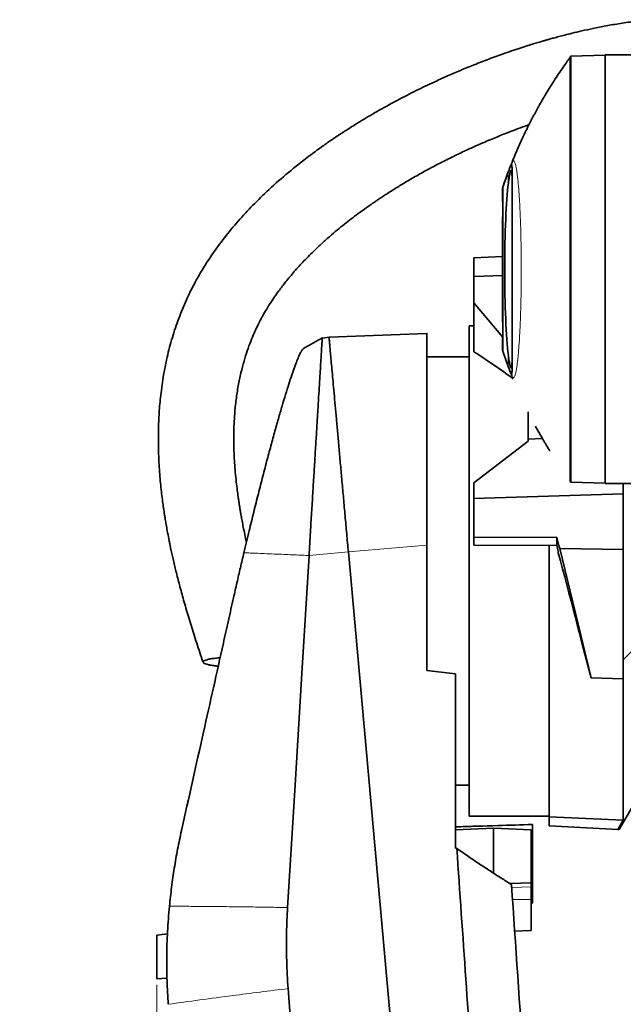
# Model space of a CAD drawing. Header units: millimetres. Extents: x 0 to 11920, y 0 to 8400.
# Tile 40 of 65: x 6801 to 7201, y 3617 to 4270. Entities that reach past the tile are written whole.
import ezdxf

# ---------------------------------------------------------------- set-up
doc = ezdxf.new("R2010")
doc.units = ezdxf.units.MM
doc.header["$LTSCALE"] = 20
doc.styles.add('SLDTEXTSTYLE0', font='TXT', dxfattribs={"width": 0.605})
doc.dimstyles.new('SLDDIMSTYLE0', dxfattribs={"dimtxt": 70, "dimasz": 70, "dimexe": 0, "dimexo": 0.0625, "dimgap": 17.5, "dimtad": 1, "dimdec": 1, "dimrnd": 1e-09, "dimzin": 12, "dimdsep": 46, "dimtxsty": 'SLDTEXTSTYLE0', "dimsah": 1, "dimcen": 0.09, "dimadec": 0, "dimazin": 3, "dimtfac": 1, "dimtofl": 0, "dimtmove": 0, "dimatfit": 3, "dimfxl": 1, "dimfrac": 2, "dimtolj": 1, "dimtzin": 12, "dimarcsym": 0})

# ---------------------------------------------------------------- blocks, each defined once
blk = doc.blocks.new('_D_14')
at = {"color": 7, "linetype": 'Continuous', "lineweight": 0}
for p, q in [((6891.75, 3630.17), (6891.75, 1682.35)), ((7329.75, 1752.53), (7329.75, 1682.35)), ((6891.75, 1712.35), (5922.91, 1712.35)), ((6891.75, 1712.35), (7329.75, 1712.35))]:
    blk.add_line(p, q, dxfattribs=at)
at = {"color": 7, "linetype": 'Continuous', "lineweight": 18}
for points in [[(6891.75, 1712.35), (6961.75, 1702.35), (6961.75, 1722.35)], [(7329.75, 1712.35), (7259.75, 1722.35), (7259.75, 1702.35)]]:
    blk.add_solid(points, dxfattribs=at)
at = {"color": 7, "linetype": 'Continuous', "lineweight": 18, "char_height": 70, "attachment_point": 1, "style": 'SLDTEXTSTYLE0'}
for s, insert in [('(2x M8 Through)', (6109.58, 1802.58)), ('438', (5922.91, 1802.58))]:
    blk.add_mtext(s, dxfattribs=dict(at, insert=insert))

msp = doc.modelspace()

# ---------------------------------------------------------------- linework, layer by layer
at = {"color": 8, "linetype": 'Continuous', "lineweight": 18}
for p, q in [((7166.14, 4245.55), (7165.39, 4244.52)), ((7165.39, 4244.52), (7165.39, 4244.52)), ((7124.67, 4161.35), (7124.67, 4168.99)), ((7121.27, 4159.49), (7121.27, 4049.39)), ((7124.67, 4039.89), (7124.67, 4047.54)), ((7165.4, 3964.36), (7166.15, 3963.34)), ((7165.4, 3964.36), (7165.4, 3964.36)), ((6992.55, 3914.62), (7018.62, 3917.08)), ((7018.62, 3917.08), (7070.75, 3921.53)), ((7139.75, 3694.99), (7126.91, 3694.57)), ((7139.75, 3686.68), (7127.46, 3686.61)), ((6891.75, 3634.17), (6898.41, 3634.42))]:
    msp.add_line(p, q, dxfattribs=at)
at = {"color": 7, "linetype": 'Continuous', "lineweight": 35}
for p, q in [((7166.13, 4245.56), (7166.12, 4245.55)), ((7166.14, 4245.55), (7188.75, 4246.34)), ((7166.14, 4245.55), (7166.14, 4245.55)), ((7188.75, 4246.44), (7225.77, 4246.44)), ((7188.75, 3962.44), (7188.75, 4246.44)), ((7121.27, 4159.49), (7124.67, 4168.99)), ((7120.75, 4156.11), (7120.75, 4157.96)), ((7120.75, 4076.11), (7120.75, 4132.78)), ((7101.75, 4112.04), (7120.75, 4112.94)), ((7101.75, 4099.51), (7101.75, 4112.04)), ((7120.75, 4100.14), (7101.75, 4099.51)), ((7101.75, 4099.51), (7101.75, 4082.07)), ((7101.75, 4082.07), (7120.75, 4059.55)), ((7101.75, 4082.07), (7101.75, 4049.69)), ((7101.75, 4066.94), (7098.75, 4066.94)), ((7098.75, 3741.94), (7098.75, 4066.94)), ((7005.83, 4059.44), (7001.29, 4058.79)), ((7070.75, 4061.86), (7005.83, 4059.44)), ((7098.75, 4046.44), (7070.75, 4046.44)), ((7120.75, 4050.92), (7120.75, 4052.78)), ((7120.76, 4050.9), (7120.88, 4050.52)), ((7121.23, 4049.5), (7121.25, 4049.43)), ((7124.67, 4039.89), (7121.27, 4049.39)), ((7137.75, 3991.77), (7137.75, 4009.96)), ((7137.75, 3990.36), (7101.75, 3962.81)), ((7147.32, 3992.1), (7137.75, 3991.77)), ((7137.75, 3990.36), (7137.75, 3991.77)), ((7326.48, 3973.61), (7200.75, 3845.44)), ((7101.75, 3962.81), (7101.75, 3952.49)), ((7166.12, 3963.34), (7166.13, 3963.33)), ((7166.15, 3963.34), (7188.75, 3962.55)), ((7166.15, 3963.34), (7166.15, 3963.34)), ((7188.75, 3962.44), (7225.77, 3962.44)), ((7200.75, 3962.44), (7200.75, 3955.55)), ((7200.75, 3955.55), (7101.75, 3952.49)), ((7200.75, 3918.54), (7200.75, 3955.55)), ((7101.75, 3926.49), (7101.75, 3952.49)), ((7101.75, 3926.49), (7156.75, 3926.76)), ((7101.75, 3921.54), (7101.75, 3926.49)), ((7156.75, 3926.76), (7156.75, 3921.27)), ((7018.62, 3917.08), (7068.99, 3356.44)), ((7070.75, 3921.53), (7070.75, 3838.54)), ((7156.75, 3921.27), (7101.75, 3921.54)), ((7151.75, 3741.37), (7151.75, 3921.29)), ((7157.75, 3916.49), (7157.75, 3917.54)), ((7158.74, 3919.38), (7200.75, 3918.54)), ((7179.48, 3833.63), (7158.74, 3919.38)), ((7200.75, 3832.98), (7200.75, 3918.54)), ((7070.75, 3838.54), (7089.75, 3836.19)), ((7089.75, 3836.19), (7089.75, 3720.6)), ((7179.48, 3833.63), (7200.75, 3832.98)), ((7200.75, 3832.98), (7200.75, 3739.14)), ((7089.75, 3762.44), (7098.75, 3762.44)), ((7198.03, 3733.02), (7209.2, 3752.12)), ((7098.75, 3741.94), (7151.75, 3741.94)), ((7200.75, 3739.14), (7151.75, 3741.37)), ((7151.75, 3735.44), (7151.75, 3741.37)), ((7089.75, 3732.91), (7114.75, 3733.96)), ((7139.75, 3732.91), (7114.75, 3733.96)), ((7114.75, 3733.96), (7114.75, 3704.16)), ((7140.75, 3684.42), (7140.75, 3736.38)), ((7151.75, 3735.44), (7197.19, 3733.06)), ((7197.19, 3733.06), (7200.75, 3739.14)), ((7139.75, 3732.91), (7139.75, 3697.6)), ((7139.75, 3697.6), (7125.59, 3697.34)), ((7139.75, 3697.6), (7139.75, 3694.99)), ((7139.75, 3694.99), (7139.75, 3686.68)), ((7139.75, 3686.68), (7139.75, 3666.11)), ((7139.75, 3683.84), (7140.75, 3684.42)), ((6898.74, 3663.97), (6891.59, 3662.95)), ((7139.75, 3666.11), (7128.88, 3665.67)), ((6891.75, 3634.16), (6898.41, 3634.4)), ((6891.75, 3634.16), (6898.41, 3634.4))]:
    msp.add_line(p, q, dxfattribs=at)
at = {"color": 7, "linetype": 'Continuous', "lineweight": 35, "flags": 128}
for points in [[(7166.11, 4245.55), (7165.74, 4245.04), (7165.36, 4244.52)], [(7165.36, 3964.37), (7165.73, 3963.85), (7166.11, 3963.33)], [(6992.55, 3914.62), (6987.79, 3836.44), (6983.07, 3758.88), (6978.35, 3681.31)], [(6978.69, 3627.6), (7000.49, 3331.91), (7017.91, 3095.61), (7035.33, 2859.3)]]:
    msp.add_lwpolyline(points, dxfattribs=at)
at = {"color": 7, "linetype": 'Continuous', "lineweight": 35}
for centre, major_axis, ratio, start_param, end_param in [((7126.95, 4104.44), (0, 65.07), 0.072123, 0.506554, 2.635039), ((7092.38, 3909.89), (159.13, -158.88), 0.514622, 1.84564, 1.993004), ((7157.63, 3901.19), (-62.16, 232.92), 0.023973, 4.784171, 4.816018), ((7156.09, 3906.9), (-46.85, 175.56), 0.023973, 4.766667, 4.787932), ((7157.37, 3902.14), (-43.9, 164.5), 0.023973, 4.276403, 4.793331), ((10469.31, 3904.44), (5546.53, -21.34), 0.044753, 4.057371, 4.057555)]:
    msp.add_ellipse(centre, major_axis=major_axis, ratio=ratio, start_param=start_param, end_param=end_param, dxfattribs=at)
for points, knots in [([(7220.13, 4269.8), (7216.56, 4269.48), (7209.44, 4268.83), (7199.2, 4267.38), (7189.65, 4265.76), (7181.13, 4264.08), (7173.67, 4262.45), (7167.43, 4260.97), (7162.34, 4259.69), (7158.25, 4258.62), (7154.89, 4257.71), (7152.16, 4256.95), (7149.89, 4256.31), (7147.68, 4255.67), (7145, 4254.88), (7141.56, 4253.85), (7137.31, 4252.53), (7132.31, 4250.93), (7126.73, 4249.07), (7119.38, 4246.52), (7110.72, 4243.34), (7101.05, 4239.57), (7091.98, 4235.84), (7083.51, 4232.16), (7074.11, 4227.89), (7063.28, 4222.69), (7050.56, 4216.16), (7039.99, 4210.32), (7031.88, 4205.6), (7026.74, 4202.51), (7022.18, 4199.69), (7018.34, 4197.25), (7015.2, 4195.23), (7012.79, 4193.64), (7010.91, 4192.38), (7009.15, 4191.2), (7007.08, 4189.79), (7004.47, 4187.98), (7001.32, 4185.77), (6997.65, 4183.13), (6993.53, 4180.08), (6986.03, 4174.37), (6975.71, 4166), (6963.59, 4155.09), (6952.83, 4144.36), (6943.17, 4133.68), (6934.09, 4122.42), (6925.53, 4110.29), (6918.1, 4097.97), (6911.84, 4085.61), (6906.68, 4073.43), (6902.31, 4060.78), (6898.76, 4047.76), (6896.04, 4034.45), (6894.23, 4021.6), (6893.15, 4009.29), (6892.66, 3997.61), (6892.67, 3986.14), (6893.05, 3976.46), (6893.57, 3968.7), (6894.09, 3962.7), (6894.68, 3957.09), (6895.31, 3951.88), (6895.86, 3947.78), (6896.28, 3944.89), (6896.53, 3943.28), (6896.72, 3942), (6896.96, 3940.47), (6897.34, 3938.16), (6897.89, 3934.88), (6898.65, 3930.65), (6899.65, 3925.46), (6900.91, 3919.28), (6902.5, 3912.1), (6904.44, 3903.93), (6906.76, 3894.82), (6909.49, 3884.8), (6912.64, 3873.96), (6916.22, 3862.37), (6919.48, 3852.25), (6921.62, 3846.01), (6922.37, 3843.85)], [0, 0, 0, 0, 0.017517, 0.034995, 0.051026, 0.065464, 0.078182, 0.089071, 0.097566, 0.104475, 0.110302, 0.115061, 0.118735, 0.122153, 0.126608, 0.13274, 0.140181, 0.148952, 0.159077, 0.169718, 0.188044, 0.20545, 0.221883, 0.237298, 0.251847, 0.273695, 0.297605, 0.323532, 0.334256, 0.344565, 0.353508, 0.361081, 0.367289, 0.372137, 0.375499, 0.378558, 0.382727, 0.388017, 0.394422, 0.401934, 0.410544, 0.419946, 0.448839, 0.476461, 0.500464, 0.523535, 0.546873, 0.570814, 0.595254, 0.615914, 0.636817, 0.657853, 0.67891, 0.700032, 0.721276, 0.739252, 0.757369, 0.775457, 0.792295, 0.802133, 0.811397, 0.820091, 0.828214, 0.835621, 0.839202, 0.841692, 0.843125, 0.845198, 0.848839, 0.85394, 0.860556, 0.868687, 0.878333, 0.88971, 0.90265, 0.917143, 0.933172, 0.950707, 0.969354, 0.989357, 1, 1, 1, 1]), ([(7165.42, 4244.49), (7163.96, 4242.48), (7160.35, 4237.54), (7155.17, 4229.7), (7149.97, 4221.35), (7145.54, 4213.74), (7141.98, 4207.23), (7139.14, 4201.79), (7136.92, 4197.34), (7135.07, 4193.5), (7133.57, 4190.3), (7132.4, 4187.71), (7131.32, 4185.29), (7130.24, 4182.82), (7129.15, 4180.25), (7128.16, 4177.87), (7127.28, 4175.71), (7126.71, 4174.28), (7126.47, 4173.66), (7126.44, 4173.58)], [0, 0, 0, 0, 0.087499, 0.215074, 0.330437, 0.433646, 0.524738, 0.591411, 0.649695, 0.699596, 0.741115, 0.774252, 0.799594, 0.834315, 0.869289, 0.906364, 0.947095, 0.992798, 1, 1, 1, 1]), ([(7166.14, 4245.55), (7166.14, 4245.48), (7166.13, 4245.34), (7166.05, 4244.21), (7166.09, 4242.42), (7166.13, 4239.91), (7166.11, 4236.7), (7166.1, 4232.81), (7166.1, 4228.26), (7166.11, 4223.07), (7166.1, 4217.28), (7166.1, 4210.9), (7166.09, 4203.98), (7166.09, 4196.54), (7166.1, 4188.64), (7166.09, 4180.29), (7166.09, 4171.57), (7166.09, 4162.48), (7166.09, 4153.12), (7166.08, 4143.48), (7166.08, 4133.67), (7166.09, 4123.68), (7166.09, 4113.62), (7166.08, 4103.48), (7166.08, 4093.38), (7166.09, 4083.31), (7166.09, 4073.36), (7166.08, 4063.56), (7166.08, 4053.99), (7166.08, 4044.66), (7166.09, 4035.65), (7166.09, 4026.98), (7166.09, 4018.73), (7166.09, 4010.9), (7166.1, 4003.56), (7166.1, 3996.74), (7166.11, 3990.47), (7166.11, 3984.78), (7166.1, 3979.72), (7166.1, 3975.29), (7166.12, 3971.53), (7166.12, 3968.45), (7166.08, 3966.07), (7166.06, 3964.47), (7166.17, 3963.51), (7166.16, 3963.4), (7166.15, 3963.34)], [0, 0, 0, 0, 0.0227722, 0.0455425, 0.0684304, 0.0912006, 0.1140888, 0.136859, 0.1597465, 0.1825167, 0.2054044, 0.2281746, 0.2510623, 0.2738324, 0.2967201, 0.3194903, 0.342378, 0.3651481, 0.3880358, 0.410806, 0.4336936, 0.4564638, 0.4793515, 0.5021216, 0.5250093, 0.5477795, 0.5706671, 0.5934373, 0.616325, 0.6390952, 0.6619828, 0.684753, 0.7076407, 0.7304109, 0.7532985, 0.7760687, 0.7989563, 0.8217265, 0.8446143, 0.8673844, 0.890272, 0.9130422, 0.9359306, 0.9587008, 0.9793067, 1, 1, 1, 1]), ([(6951.08, 3923.54), (6951.01, 3923.85), (6950.52, 3925.97), (6949.75, 3929.66), (6948.81, 3934.37), (6948.06, 3938.34), (6947.48, 3941.61), (6947.01, 3944.34), (6946.62, 3946.73), (6946.26, 3949), (6945.92, 3951.24), (6945.5, 3954.2), (6944.95, 3958.26), (6944.3, 3963.71), (6943.49, 3971.86), (6942.78, 3982.53), (6942.57, 3995.48), (6943.09, 4007.33), (6944.16, 4017.93), (6945.55, 4026.98), (6947.32, 4035.52), (6949.35, 4043.29), (6951.55, 4050.23), (6953.82, 4056.41), (6956.08, 4061.84), (6958.22, 4066.46), (6960.31, 4070.63), (6962.57, 4074.79), (6965.31, 4079.44), (6968.65, 4084.63), (6972.65, 4090.31), (6977.38, 4096.47), (6982.92, 4103.1), (6989.39, 4110.17), (6995.84, 4116.63), (7001.96, 4122.34), (7007.27, 4127.03), (7012.39, 4131.33), (7017.11, 4135.12), (7021.72, 4138.7), (7026.08, 4141.95), (7030, 4144.79), (7032.84, 4146.79), (7034.71, 4148.08), (7035.98, 4148.96), (7037.33, 4149.88), (7039.2, 4151.14), (7041.68, 4152.79), (7044.65, 4154.72), (7048.96, 4157.46), (7054.72, 4161.02), (7062.17, 4165.4), (7070.49, 4170.06), (7079.29, 4174.73), (7088.02, 4179.1), (7096.09, 4182.95), (7103, 4186.09), (7108.79, 4188.62), (7113.59, 4190.65), (7118.17, 4192.53), (7122.97, 4194.45), (7128.37, 4196.53), (7133.56, 4198.46), (7136.97, 4199.67), (7138.34, 4200.15)], [0, 0, 0, 0, 0.002352, 0.016374, 0.028388, 0.03842, 0.046815, 0.053302, 0.059286, 0.065025, 0.070519, 0.076307, 0.087526, 0.101311, 0.117595, 0.149118, 0.181698, 0.215273, 0.238763, 0.262622, 0.285069, 0.305665, 0.324491, 0.341599, 0.357007, 0.370706, 0.381767, 0.394125, 0.408478, 0.424955, 0.443723, 0.46457, 0.487957, 0.514014, 0.542851, 0.562769, 0.582783, 0.601183, 0.617863, 0.632746, 0.649421, 0.662806, 0.672827, 0.678191, 0.681581, 0.685598, 0.691815, 0.700248, 0.71035, 0.721251, 0.742694, 0.766682, 0.793214, 0.822092, 0.849682, 0.874517, 0.896572, 0.91279, 0.927088, 0.939852, 0.953969, 0.970008, 0.987918, 1, 1, 1, 1]), ([(7124.67, 4168.99), (7125.04, 4169.95), (7125.59, 4171.41), (7126.15, 4172.89), (7126.47, 4173.7), (7126.69, 4174.09), (7126.85, 4173.98), (7126.99, 4173.37), (7127.09, 4172.33), (7127.17, 4170.91), (7127.22, 4169.14), (7127.25, 4167), (7127.25, 4165.27), (7127.25, 4164.4)], [0, 0, 0, 0, 0.22584, 0.339046, 0.452237, 0.521545, 0.590805, 0.662069, 0.733334, 0.799118, 0.864905, 0.932452, 1, 1, 1, 1]), ([(7124.66, 4168.96), (7124.64, 4168.92), (7124.35, 4168.15), (7123.96, 4167.09), (7123.43, 4165.63), (7122.92, 4164.23), (7122.44, 4162.89), (7121.99, 4161.59), (7121.57, 4160.36), (7121.17, 4159.22), (7120.91, 4158.47), (7120.76, 4158.13), (7120.75, 4158.1)], [0, 0, 0, 0, 0.0050689, 0.0924576, 0.1900897, 0.2970385, 0.4132369, 0.538723, 0.673493, 0.817415, 0.9862447, 1, 1, 1, 1]), ([(7124.67, 4161.35), (7124.8, 4162.29), (7125.05, 4164.19), (7125.41, 4166.33), (7125.74, 4167.99), (7126.03, 4169.14), (7126.3, 4169.84), (7126.54, 4170.04), (7126.74, 4169.76), (7126.91, 4169), (7127.04, 4167.74), (7127.16, 4165.73), (7127.24, 4162.78), (7127.25, 4159.82), (7127.25, 4158.33)], [0, 0, 0, 0, 0.081252, 0.163161, 0.238225, 0.313799, 0.390977, 0.468708, 0.544647, 0.621114, 0.699256, 0.777982, 0.888144, 1, 1, 1, 1]), ([(7127.25, 4164.4), (7127.25, 4162.6), (7127.25, 4159.28), (7127.25, 4153.38), (7127.25, 4147.25), (7127.25, 4140.57), (7127.25, 4133.43), (7127.25, 4125.93), (7127.25, 4118.17), (7127.25, 4110.23), (7127.25, 4102.23), (7127.25, 4094.25), (7127.25, 4086.4), (7127.25, 4078.78), (7127.25, 4071.47), (7127.25, 4064.59), (7127.25, 4058.2), (7127.25, 4052.76), (7127.25, 4048.16), (7127.25, 4045.71), (7127.25, 4044.48)], [0, 0, 0, 0, 0.066261, 0.122409, 0.178737, 0.234886, 0.290981, 0.347256, 0.403351, 0.459355, 0.515536, 0.571537, 0.627556, 0.683753, 0.739769, 0.795832, 0.852073, 0.908135, 0.954068, 1, 1, 1, 1]), ([(7120.75, 4157.96), (7120.77, 4158.03), (7120.82, 4158.16), (7121.12, 4159.05), (7121.27, 4159.49)], [0, 0, 0, 0, 0.496908, 1, 1, 1, 1]), ([(7120.75, 4156.11), (7120.75, 4155.85), (7120.76, 4155.2), (7120.83, 4153.03), (7120.92, 4149.69), (7120.97, 4145.74), (7120.96, 4141.64), (7120.89, 4137.86), (7120.8, 4134.83), (7120.75, 4133.32), (7120.75, 4132.87), (7120.75, 4132.78)], [0, 0, 0, 0, 0.081529, 0.207697, 0.334029, 0.460422, 0.586706, 0.712931, 0.839258, 0.965655, 1, 1, 1, 1]), ([(7120.75, 4076.11), (7120.75, 4075.85), (7120.76, 4075.2), (7120.83, 4073.03), (7120.92, 4069.69), (7120.97, 4065.74), (7120.96, 4061.64), (7120.89, 4057.86), (7120.8, 4054.83), (7120.75, 4053.32), (7120.75, 4052.87), (7120.75, 4052.78)], [0, 0, 0, 0, 0.081529, 0.207697, 0.334029, 0.460422, 0.586706, 0.712931, 0.839258, 0.965655, 1, 1, 1, 1]), ([(7005.83, 4059.44), (7005.83, 4059.35), (7005.85, 4059.16), (7005.98, 4057.67), (7006.2, 4055.31), (7006.49, 4052), (7006.87, 4047.79), (7007.33, 4042.69), (7007.87, 4036.73), (7008.47, 4029.96), (7009.15, 4022.42), (7009.89, 4014.16), (7010.7, 4005.21), (7011.56, 3995.64), (7012.47, 3985.51), (7013.42, 3974.88), (7014.41, 3963.86), (7015.43, 3952.5), (7016.48, 3940.89), (7017.54, 3929.07), (7018.26, 3921.07), (7018.62, 3917.07)], [0, 0, 0, 0, 0.0524293, 0.1050827, 0.1577423, 0.2104083, 0.2630836, 0.3157708, 0.368472, 0.4211891, 0.4739208, 0.5266684, 0.5794329, 0.6322142, 0.6850125, 0.7378243, 0.7906491, 0.842974, 0.895309, 0.9476525, 1, 1, 1, 1]), ([(7070.75, 4061.8), (7070.75, 4061.82), (7070.75, 4062), (7070.75, 4061.28), (7070.75, 4059.61), (7070.75, 4056.81), (7070.75, 4052.97), (7070.75, 4048.1), (7070.75, 4042.28), (7070.75, 4035.55), (7070.75, 4027.87), (7070.75, 4019.34), (7070.75, 4010.08), (7070.75, 4000.1), (7070.75, 3989.38), (7070.75, 3978.07), (7070.75, 3966.34), (7070.75, 3954.19), (7070.75, 3941.6), (7070.75, 3930.62), (7070.75, 3923.9), (7070.75, 3921.53)], [0, 0, 0, 0, 0.006831, 0.06397, 0.119303, 0.174636, 0.231564, 0.28849, 0.343959, 0.399429, 0.456484, 0.513537, 0.569412, 0.625288, 0.682765, 0.740241, 0.796508, 0.852776, 0.910664, 0.968553, 1, 1, 1, 1]), ([(7001.45, 4058.87), (6999.34, 4057.7), (6995.13, 4055.37), (6990.94, 4052.97), (6988.84, 4051.78)], [0, 0, 0, 0, 0.499866, 1, 1, 1, 1]), ([(7001.31, 4058.69), (7001.31, 4058.67), (7001.31, 4058.63), (7001.24, 4057.32), (7001.09, 4054.99), (7000.87, 4051.54), (7000.61, 4047.06), (7000.27, 4041.63), (6999.89, 4035.29), (6999.44, 4027.98), (6998.94, 4019.78), (6998.44, 4010.81), (6997.82, 4001.08), (6997.17, 3990.59), (6996.49, 3979.44), (6995.78, 3967.83), (6995.05, 3955.73), (6994.27, 3943.15), (6993.58, 3931.96), (6993.01, 3922.42), (6992.7, 3917.22), (6992.55, 3914.62)], [0, 0, 0, 0, 0.041306, 0.095597, 0.149888, 0.205749, 0.261609, 0.315988, 0.370367, 0.426281, 0.482194, 0.537324, 0.592455, 0.649147, 0.705837, 0.761656, 0.817475, 0.874874, 0.932274, 0.966095, 1, 1, 1, 1]), ([(6988.92, 4051.71), (6988.79, 4051.66), (6988.41, 4051.51), (6987.56, 4050.25), (6986.38, 4048.01), (6984.98, 4044.79), (6983.38, 4040.68), (6981.62, 4035.7), (6979.68, 4029.9), (6977.57, 4023.25), (6975.29, 4015.75), (6972.88, 4007.49), (6970.31, 3998.45), (6967.63, 3988.71), (6964.82, 3978.26), (6961.93, 3967.24), (6958.95, 3955.59), (6955.92, 3943.49), (6953.3, 3932.77), (6951.12, 3923.75), (6949.97, 3918.9), (6949.4, 3916.47)], [0, 0, 0, 0, 0.027379, 0.080188, 0.132997, 0.187277, 0.241556, 0.295531, 0.349508, 0.404913, 0.460321, 0.516893, 0.573468, 0.631532, 0.689596, 0.74899, 0.808387, 0.869406, 0.930428, 0.965176, 1, 1, 1, 1]), ([(7121.27, 4049.39), (7121.12, 4049.83), (7120.82, 4050.71), (7120.77, 4050.85), (7120.75, 4050.92)], [0, 0, 0, 0, 0.497027, 1, 1, 1, 1]), ([(7127.25, 4050.56), (7127.25, 4049.58), (7127.25, 4047.61), (7127.21, 4045.12), (7127.15, 4043), (7127.05, 4041.29), (7126.93, 4040.01), (7126.76, 4039.2), (7126.57, 4038.86), (7126.34, 4038.99), (7126.07, 4039.61), (7125.72, 4040.95), (7125.25, 4043.32), (7124.87, 4046.13), (7124.67, 4047.54)], [0, 0, 0, 0, 0.072301, 0.145079, 0.218952, 0.293323, 0.369251, 0.445712, 0.521004, 0.596811, 0.674234, 0.752217, 0.874962, 1, 1, 1, 1]), ([(7127.25, 4044.48), (7127.25, 4042.96), (7127.24, 4040.65), (7127.18, 4038.38), (7127.11, 4036.92), (7127.02, 4035.8), (7126.9, 4035.05), (7126.75, 4034.78), (7126.53, 4035.03), (7126.21, 4035.83), (7125.64, 4037.38), (7125.06, 4038.89), (7124.67, 4039.89)], [0, 0, 0, 0, 0.122082, 0.184536, 0.246989, 0.315771, 0.384553, 0.455468, 0.526415, 0.644583, 0.762787, 1, 1, 1, 1]), ([(7125.27, 4038.32), (7125.22, 4038.46), (7125.02, 4038.98), (7124.82, 4039.51), (7124.67, 4039.89)], [0, 0, 0, 0, 0.268394, 1, 1, 1, 1]), ([(7125.31, 4038.22), (7125.32, 4038.18), (7125.35, 4038.11), (7125.38, 4038.03), (7125.4, 4037.98)], [0, 0, 0, 0, 0.415039, 1, 1, 1, 1]), ([(7126.45, 4035.29), (7126.62, 4034.84), (7126.83, 4034.31), (7127.05, 4033.78), (7127.08, 4033.68)], [0, 0, 0, 0, 0.8279912, 1, 1, 1, 1]), ([(7152.15, 3984.04), (7152.15, 3984.04), (7152.2, 3983.97), (7152.05, 3984.21), (7151.71, 3984.75), (7151.16, 3985.64), (7150.43, 3986.85), (7149.51, 3988.38), (7148.4, 3990.24), (7147.1, 3992.48), (7145.65, 3995.02), (7144.13, 3997.73), (7143.13, 3999.57), (7142.65, 4000.44)], [0, 0, 0, 0, 0.00392, 0.098031, 0.183761, 0.271757, 0.362043, 0.454421, 0.555932, 0.659724, 0.775353, 0.893772, 1, 1, 1, 1]), ([(6949.4, 3916.47), (6948.62, 3913.17), (6947.06, 3906.55), (6944.76, 3896.59), (6942.12, 3884.91), (6939.14, 3871.57), (6932.52, 3841.89), (6922.14, 3795.44), (6912.89, 3754.04), (6908.03, 3732.28)], [0, 0, 0, 0, 0.053678, 0.107411, 0.161091, 0.24303, 0.32498, 0.645238, 1, 1, 1, 1]), ([(6932.39, 3841.32), (6932.1, 3841.35), (6930.66, 3841.49), (6928.4, 3841.81), (6925.84, 3842.28), (6923.89, 3842.82), (6922.67, 3843.38), (6922.18, 3843.96), (6922.41, 3844.53), (6923.32, 3845.09), (6924.87, 3845.6), (6927.01, 3846.08), (6929.73, 3846.5), (6931.99, 3846.78), (6933.41, 3846.9), (6933.64, 3846.92)], [0, 0, 0, 0, 0.0222676, 0.1111772, 0.2025852, 0.2915276, 0.3832527, 0.4687961, 0.5569611, 0.6402587, 0.7259438, 0.809889, 0.8961014, 0.9832715, 1, 1, 1, 1]), ([(7140.75, 3736.38), (7133.08, 3736.14), (7116.08, 3735.61), (7099.08, 3735.09), (7089.75, 3734.8)], [0, 0, 0, 0, 0.45098, 1, 1, 1, 1]), ([(7140.75, 3736.38), (7133.08, 3736.14), (7116.53, 3735.62), (7099.97, 3735.12), (7091.08, 3734.84)], [0, 0, 0, 0, 0.463001, 1, 1, 1, 1]), ([(7198.03, 3733.02), (7198, 3733.02), (7197.93, 3733.02), (7197.43, 3733.05), (7197.19, 3733.06)], [0, 0, 0, 0, 0.498254, 1, 1, 1, 1]), ([(6908.03, 3732.28), (6907.15, 3728.17), (6905.39, 3719.95), (6903.22, 3707.47), (6901.38, 3694.88), (6900.49, 3686.41), (6900.04, 3682.18)], [0, 0, 0, 0, 0.249108, 0.498557, 0.749087, 1, 1, 1, 1]), ([(7090.56, 3720.56), (7094.5, 3662.79), (7103.59, 3529.74), (7115.14, 3359.03), (7125.59, 3208.46), (7132.04, 3114.35), (7136.95, 3039.05), (7140.22, 2988.85), (7143.55, 2944.95), (7146.54, 2907.33), (7147.9, 2882.22), (7148.59, 2869.66)], [0, 0, 0, 0, 0.203677, 0.469117, 0.601837, 0.734556, 0.800916, 0.867276, 0.91152, 0.955763, 1, 1, 1, 1]), ([(7126.77, 3696.61), (7124.47, 3698.03), (7119.75, 3700.93), (7112.63, 3705.49), (7105.44, 3710.24), (7098.11, 3715.23), (7093.14, 3718.74), (7090.56, 3720.56)], [0, 0, 0, 0, 0.193124, 0.395445, 0.592128, 0.788147, 1, 1, 1, 1]), ([(7186.36, 2822.83), (7185.99, 2828.29), (7185.24, 2839.21), (7184.13, 2855.62), (7183.01, 2872.03), (7181.51, 2893.94), (7179.66, 2921.15), (7176.67, 2964.98), (7169.97, 3063.11), (7159.57, 3215.7), (7146.94, 3400.83), (7136.01, 3561.14), (7129.53, 3656.23), (7126.77, 3696.61)], [0, 0, 0, 0, 0.018687, 0.037376, 0.056153, 0.074931, 0.112583, 0.149587, 0.22557, 0.449525, 0.673481, 0.861336, 1, 1, 1, 1]), ([(6900.04, 3682.18), (6899.57, 3676.57), (6898.63, 3665.36), (6898.16, 3648.88), (6898.29, 3632.8), (6898.92, 3622.39), (6899.24, 3617.18)], [0, 0, 0, 0, 0.259223, 0.518449, 0.758907, 1, 1, 1, 1]), ([(6978.35, 3681.31), (6978.19, 3678.51), (6977.89, 3672.9), (6977.65, 3664.22), (6977.58, 3655.27), (6977.73, 3646.05), (6978.07, 3636.82), (6978.48, 3630.67), (6978.69, 3627.6)], [0, 0, 0, 0, 0.156537, 0.313144, 0.484631, 0.656208, 0.828057, 1, 1, 1, 1]), ([(6891.75, 3662.94), (6891.75, 3662.8), (6891.75, 3662.48), (6891.75, 3661.5), (6891.75, 3660.15), (6891.75, 3658.44), (6891.75, 3656.49), (6891.75, 3654.29), (6891.75, 3651.97), (6891.75, 3649.54), (6891.75, 3647.11), (6891.75, 3644.7), (6891.75, 3642.42), (6891.75, 3640.29), (6891.75, 3638.42), (6891.75, 3636.81), (6891.75, 3635.56), (6891.75, 3634.68), (6891.75, 3634.24), (6891.75, 3634.19), (6891.75, 3634.17)], [0, 0, 0, 0, 0.0480232, 0.1047725, 0.1631878, 0.2195955, 0.2776654, 0.3336482, 0.3912626, 0.4471239, 0.5045956, 0.5606523, 0.6183168, 0.674711, 0.7327259, 0.7893793, 0.8476714, 0.9043931, 0.9627628, 1, 1, 1, 1])]:
    msp.add_open_spline(points, degree=3, knots=knots, dxfattribs=at)
at = {"color": 8, "linetype": 'Continuous', "lineweight": 18}
for points, knots in [([(7165.39, 4244.52), (7165.39, 4244.44), (7165.37, 4244.27), (7165.32, 4242.92), (7165.36, 4240.78), (7165.38, 4237.78), (7165.36, 4233.64), (7165.36, 4228.16), (7165.37, 4221.08), (7165.37, 4212.87), (7165.36, 4203.63), (7165.36, 4193.44), (7165.36, 4182.38), (7165.36, 4170.58), (7165.35, 4158.15), (7165.35, 4145.18), (7165.35, 4131.77), (7165.35, 4118.08), (7165.35, 4104.32), (7165.35, 4090.59), (7165.36, 4076.98), (7165.35, 4063.62), (7165.35, 4050.67), (7165.35, 4038.24), (7165.36, 4026.44), (7165.36, 4015.39), (7165.36, 4005.21), (7165.37, 3995.97), (7165.37, 3987.77), (7165.36, 3980.7), (7165.36, 3975.21), (7165.39, 3971.08), (7165.36, 3968.09), (7165.31, 3965.96), (7165.4, 3964.61), (7165.4, 3964.45), (7165.4, 3964.36)], [0, 0, 0, 0, 0.0251071, 0.0500843, 0.0750915, 0.1002367, 0.1252452, 0.1563424, 0.1875423, 0.218944, 0.2500882, 0.2812048, 0.3125765, 0.3438279, 0.3749199, 0.4061523, 0.4376119, 0.4690532, 0.5003569, 0.5314522, 0.5626516, 0.5940532, 0.6251973, 0.6563142, 0.6876863, 0.7189373, 0.7500293, 0.7812618, 0.8126462, 0.843771, 0.874905, 0.9000214, 0.9250747, 0.9499876, 0.9749113, 1, 1, 1, 1]), ([(7124.67, 4168.99), (7124.79, 4169.3), (7125.45, 4171.05), (7126.25, 4173.11), (7127.06, 4175.18), (7127.47, 4176.04), (7127.88, 4176.41), (7128.31, 4176.32), (7128.74, 4175.75), (7129.17, 4174.67), (7129.6, 4173.06), (7130.02, 4170.96), (7130.43, 4168.38), (7130.81, 4165.35), (7131.18, 4161.85), (7131.53, 4157.92), (7131.84, 4153.64), (7132.13, 4149.02), (7132.4, 4144.02), (7132.62, 4138.75), (7132.82, 4133.3), (7132.98, 4127.67), (7133.1, 4121.8), (7133.19, 4115.84), (7133.24, 4109.86), (7133.26, 4103.88), (7133.24, 4097.83), (7133.18, 4091.85), (7133.08, 4086.01), (7132.96, 4080.33), (7132.79, 4074.74), (7132.59, 4069.38), (7132.37, 4064.29), (7132.11, 4059.49), (7131.82, 4054.94), (7131.51, 4050.74), (7131.17, 4046.94), (7130.81, 4043.54), (7130.43, 4040.53), (7130.03, 4037.97), (7129.62, 4035.88), (7129.19, 4034.28), (7128.76, 4033.16), (7128.33, 4032.58), (7127.91, 4032.47), (7127.51, 4032.8), (7127.11, 4033.58), (7126.38, 4035.41), (7125.78, 4036.99), (7125.31, 4038.22)], [0, 0, 0, 0, 0.016331, 0.089736, 0.108111, 0.126476, 0.145072, 0.163671, 0.183102, 0.202664, 0.222647, 0.242776, 0.262207, 0.281773, 0.301768, 0.321913, 0.341222, 0.360667, 0.380543, 0.400573, 0.419647, 0.438856, 0.458492, 0.478276, 0.49716, 0.516175, 0.535607, 0.555184, 0.573982, 0.592909, 0.612243, 0.631718, 0.650614, 0.66964, 0.689071, 0.708641, 0.72773, 0.746952, 0.766582, 0.786351, 0.805663, 0.825107, 0.844965, 0.864966, 0.882677, 0.900385, 0.918417, 0.936458, 1, 1, 1, 1]), ([(6949.4, 3916.47), (6950.81, 3916.42), (6953.89, 3916.29), (6958.94, 3916.09), (6964.74, 3915.84), (6970.98, 3915.58), (6977.15, 3915.31), (6982.87, 3915.06), (6987.93, 3914.83), (6991.1, 3914.69), (6992.55, 3914.62)], [0, 0, 0, 0, 0.099088, 0.216282, 0.352715, 0.503791, 0.650376, 0.781416, 0.899962, 1, 1, 1, 1]), ([(6900.04, 3682.18), (6903.46, 3682.16), (6910.54, 3682.14), (6921.66, 3682.07), (6933.38, 3681.97), (6945.21, 3681.83), (6956.75, 3681.67), (6967.7, 3681.5), (6974.88, 3681.37), (6978.35, 3681.31)], [0, 0, 0, 0, 0.137768, 0.284957, 0.438504, 0.593156, 0.736875, 0.873085, 1, 1, 1, 1]), ([(6899.24, 3617.18), (6906.19, 3618.15), (6920.1, 3620.09), (6940.53, 3622.8), (6960.04, 3625.3), (6972.48, 3626.84), (6978.69, 3627.6)], [0, 0, 0, 0, 0.275665, 0.551723, 0.77606, 1, 1, 1, 1])]:
    msp.add_open_spline(points, degree=3, knots=knots, dxfattribs=at)

# ---------------------------------------------------------------- dimensions: what is measured, and where the dimension line sits
at = {"color": 7, "linetype": 'Continuous', "lineweight": 18}
dim = msp.add_linear_dim(base=(7329.75, 1712.35), p1=(6891.75, 3634.17), p2=(7329.75, 1756.53), text='<> (2x M8 Through)', dimstyle='SLDDIMSTYLE0', dxfattribs=at)
dim.commit()
dim.dimension.update_dxf_attribs({"geometry": '_D_14', "text_midpoint": (6371.84, 1712.35), "dimtype": 160})

doc.saveas('drawing.dxf')
